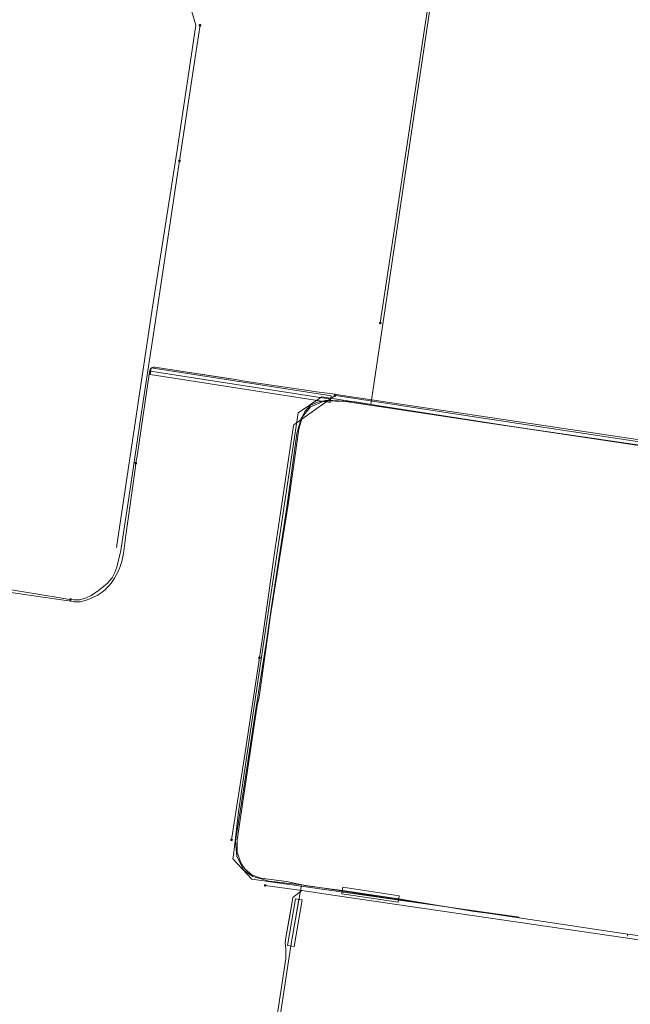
# Model space of a CAD drawing. Header units: metres. Extents: x 124576 to 133557, y 395865 to 402386.
# Tile 153 of 256: x 126419 to 126510, y 399805 to 399952. Entities that reach past the tile are written whole.
import ezdxf

# ---------------------------------------------------------------- set-up
doc = ezdxf.new("R2010")
doc.units = ezdxf.units.M
doc.header["$MEASUREMENT"] = 0
for name, color, linetype, lineweight, true_color in [('LG_Datatransport', 3, 'Continuous', 13, 0x00ff00), ('LG_Datatransport_Reggefiber_Operator_BV', 3, 'Continuous', 13, 0x00ff00), ('LG_Datatransport_Ziggo_BV', 3, 'Continuous', 13, 0x00ff00), ('LG_Laag_Spanning_Enexis_Netbeheer_BV', 7, 'Continuous', 13, 0x960000), ('LG_Midden_Spanning_Enexis_Netbeheer_BV', 7, 'Continuous', 13, 0xd20000), ('LG_unet-4_Brabant_Water', 5, 'Continuous', 13, 0x0000ff)]:
    doc.layers.add(name, color=color, linetype=linetype, lineweight=lineweight, true_color=true_color)
doc.layers.add('LG_Laag_Spanning_P_Enexis_Netbeheer_BV', color=7, linetype='Continuous', lineweight=0)
doc.layers.add('LG_Midden_Spanning_P_Enexis_Netbeheer_BV', color=7, linetype='Continuous', lineweight=0)

# ---------------------------------------------------------------- blocks, each defined once
blk = doc.blocks.new('Mof')
at = {"layer": 'LG_Laag_Spanning_P_Enexis_Netbeheer_BV'}
h = blk.add_hatch(color=256, dxfattribs=at)
edge = h.paths.add_edge_path()
edge.add_arc((0, 0), 2, 0, 360)
blk = doc.blocks.new('Mof_1')
at = {"layer": 'LG_Midden_Spanning_P_Enexis_Netbeheer_BV'}
h = blk.add_hatch(color=256, dxfattribs=at)
edge = h.paths.add_edge_path()
edge.add_arc((0, 0), 2, 0, 360)

msp = doc.modelspace()

# ---------------------------------------------------------------- linework, layer by layer
at = {"layer": 'LG_Datatransport', "flags": 128}
for points in [[(126465.39, 399895.77), (126438.47, 399899.94), (126438.31, 399898.95), (126465.24, 399894.78), (126465.39, 399895.77)], [(126459.84, 399813.45), (126461.05, 399820.42), (126460.07, 399820.59), (126458.86, 399813.63), (126459.84, 399813.45)]]:
    msp.add_lwpolyline(points, dxfattribs=at)
at = {"layer": 'LG_Datatransport_Reggefiber_Operator_BV'}
for p, q in [((126468.98, 399894.88), (126474.36, 399893.96)), ((126474.36, 399893.96), (126476.05, 399893.73)), ((126454.6, 399850.7), (126456.13, 399861.44)), ((126453.08, 399841.09), (126454.34, 399849.46)), ((126454.34, 399849.46), (126454.6, 399850.7)), ((126466.98, 399821.33), (126467.13, 399822.32)), ((126466.98, 399821.33), (126475.4, 399820.06)), ((126467.13, 399822.32), (126475.55, 399821.05)), ((126475.4, 399820.06), (126475.55, 399821.05)), ((126485.03, 399819.01), (126486.84, 399818.71)), ((126486.84, 399818.71), (126492.12, 399818.06))]:
    msp.add_line(p, q, dxfattribs=at)
at = {"layer": 'LG_Datatransport_Reggefiber_Operator_BV', "flags": 128}
for points in [[(126456.13, 399861.44), (126456.27, 399862.63), (126457.33, 399869.18), (126458.93, 399879.51), (126460.53, 399890.77), (126461.12, 399892.65), (126461.46, 399893.41), (126461.82, 399893.84), (126462.28, 399894.38), (126463.34, 399894.79), (126464.79, 399895.12), (126468.98, 399894.88)], [(126453.08, 399841.09), (126451.34, 399829.35), (126451.34, 399827.5), (126451.91, 399825.88), (126452.46, 399825.05), (126453.52, 399824.18), (126454.87, 399823.67), (126458.68, 399823.15)], [(126458.68, 399823.15), (126461.7, 399822.51), (126467.06, 399821.83), (126475.47, 399820.56), (126485.03, 399819.01)]]:
    msp.add_lwpolyline(points, dxfattribs=at)
at = {"layer": 'LG_Datatransport_Ziggo_BV'}
for p, q in [((126438.39, 399899.45), (126465.32, 399895.27)), ((126468.19, 399894.83), (126467.53, 399894.93)), ((126472.84, 399894.13), (126468.19, 399894.83)), ((126477.14, 399893.48), (126472.84, 399894.13)), ((126483.07, 399892.58), (126477.14, 399893.48)), ((126488.3, 399891.79), (126483.07, 399892.58)), ((126494.04, 399890.93), (126488.3, 399891.79)), ((126520.55, 399886.92), (126494.04, 399890.93)), ((126456.63, 399865.22), (126455.64, 399858.8)), ((126455.64, 399858.8), (126454.7, 399852.77)), ((126454.7, 399852.77), (126453.76, 399846.64)), ((126453.76, 399846.64), (126452.15, 399836.22)), ((126452.15, 399836.22), (126451.36, 399831.12)), ((126460.94, 399822.65), (126464.65, 399822.1)), ((126464.65, 399822.1), (126472.32, 399820.95)), ((126460.56, 399820.5), (126459.35, 399813.54)), ((126472.32, 399820.95), (126478.04, 399820.08)), ((126478.04, 399820.08), (126482.75, 399819.37)), ((126482.75, 399819.37), (126483.32, 399819.28)), ((126483.32, 399819.28), (126487.52, 399818.65)), ((126487.52, 399818.65), (126488.46, 399818.51)), ((126488.46, 399818.51), (126494.15, 399817.65)), ((126494.15, 399817.65), (126509.73, 399815.3)), ((126509.68, 399815), (126509.73, 399815.3)), ((126509.73, 399815.3), (126521.13, 399813.69))]:
    msp.add_line(p, q, dxfattribs=at)
at = {"layer": 'LG_Datatransport_Ziggo_BV', "flags": 128}
for points in [[(126467.53, 399894.93), (126464.41, 399895.02), (126462.28, 399894.11), (126460.89, 399892.37), (126460.24, 399890.13), (126458.77, 399879.11), (126456.63, 399865.22)], [(126451.36, 399831.12), (126451.07, 399829.19), (126451.27, 399826.89), (126452.31, 399824.86), (126453.67, 399823.9), (126456.12, 399823.22), (126460.94, 399822.65)], [(126460.94, 399822.65), (126459.35, 399813.54), (126454.54, 399781.75)]]:
    msp.add_lwpolyline(points, dxfattribs=at)
at = {"layer": 'LG_Laag_Spanning_Enexis_Netbeheer_BV'}
for p, q in [((126461.02, 399821.82), (126455.51, 399822.59)), ((126459.65, 399820.74), (126458.62, 399814.8))]:
    msp.add_line(p, q, dxfattribs=at)
at = {"layer": 'LG_Laag_Spanning_Enexis_Netbeheer_BV', "flags": 128}
for points in [[(126472.72, 399906.64), (126475.04, 399922.04), (126476.94, 399934.72), (126478.93, 399947.95), (126480.62, 399959.14), (126482.82, 399973.82), (126484.7, 399986.42), (126485.03, 399988.58)], [(126472.72, 399906.64), (126475.04, 399922.04), (126476.94, 399934.72), (126478.93, 399947.95), (126480.62, 399959.14)], [(126472.72, 399906.64), (126475.04, 399922.04), (126476.94, 399934.72), (126478.93, 399947.95), (126480.62, 399959.14)], [(126416.35, 399866.95), (126424.85, 399865.57), (126426.27, 399865.34), (126426.4, 399865.32), (126426.89, 399865.26), (126427.52, 399865.27), (126427.75, 399865.29), (126428.67, 399865.5), (126429.51, 399865.93), (126430.58, 399866.68), (126431.1, 399867.07), (126431.92, 399867.75), (126431.95, 399867.78), (126432.6, 399868.52), (126432.64, 399868.57), (126433.04, 399869.33), (126433.32, 399870.15), (126433.6, 399871.17), (126433.92, 399872.65), (126434.27, 399874.99), (126434.91, 399879.22), (126435.61, 399883.84), (126436.93, 399892.6), (126438.32, 399901.77), (126439.01, 399906.33), (126439.76, 399911.3), (126442.41, 399928.93), (126442.7, 399930.86), (126445.29, 399947.97), (126445.77, 399951.13)], [(126442.7, 399930.86), (126445.29, 399947.97), (126445.77, 399951.13)], [(126416.35, 399866.95), (126424.85, 399865.57), (126426.27, 399865.34), (126426.4, 399865.32), (126426.89, 399865.26), (126427.52, 399865.27), (126427.75, 399865.29), (126428.67, 399865.5), (126429.51, 399865.93), (126430.58, 399866.68), (126431.1, 399867.07), (126431.92, 399867.75), (126431.95, 399867.78), (126432.6, 399868.52), (126432.64, 399868.57), (126433.04, 399869.33), (126433.32, 399870.15), (126433.6, 399871.17), (126433.92, 399872.65), (126434.27, 399874.99), (126434.91, 399879.22), (126435.61, 399883.84), (126436.93, 399892.6), (126438.32, 399901.77), (126439.01, 399906.33), (126439.76, 399911.3), (126442.41, 399928.93), (126442.7, 399930.86)], [(126426.4, 399865.32), (126426.89, 399865.26), (126427.52, 399865.27), (126427.75, 399865.29), (126428.67, 399865.5), (126429.51, 399865.93), (126430.58, 399866.68), (126431.1, 399867.07), (126431.92, 399867.75), (126431.95, 399867.78), (126432.6, 399868.52), (126432.64, 399868.57), (126433.04, 399869.33), (126433.32, 399870.15), (126433.6, 399871.17), (126433.92, 399872.65), (126434.27, 399874.99), (126434.91, 399879.22), (126435.61, 399883.84), (126436.93, 399892.6), (126438.32, 399901.77), (126439.01, 399906.33), (126439.76, 399911.3), (126442.41, 399928.93), (126442.7, 399930.86)], [(126450.49, 399829.4), (126452.5, 399842.46), (126454.22, 399853.65), (126454.66, 399856.61), (126455.1, 399859.58), (126456.93, 399872.31), (126457.8, 399878.25), (126459.77, 399891.3), (126459.77, 399891.31), (126459.79, 399891.44), (126465.97, 399895.8), (126466.1, 399895.78), (126486.14, 399892.71), (126490.09, 399892.11), (126529.6, 399886.16), (126531.68, 399885.84), (126533.14, 399887.26), (126533.16, 399887.34), (126533.2, 399887.71), (126533.4, 399889.35)], [(126450.49, 399829.4), (126452.5, 399842.46), (126454.22, 399853.65), (126454.66, 399856.61), (126455.1, 399859.58), (126456.93, 399872.31), (126457.8, 399878.25), (126459.77, 399891.3), (126459.77, 399891.31), (126459.79, 399891.44), (126465.97, 399895.8), (126466.1, 399895.78), (126486.14, 399892.71), (126490.09, 399892.11), (126529.6, 399886.16), (126531.68, 399885.84), (126532.02, 399885.77), (126532.95, 399884.77), (126533.01, 399884.48), (126532.98, 399884.31)], [(126454.66, 399856.61), (126455.1, 399859.58), (126456.93, 399872.31), (126457.8, 399878.25), (126459.77, 399891.3), (126459.77, 399891.31), (126459.79, 399891.44), (126465.97, 399895.8), (126466.1, 399895.78), (126486.14, 399892.71), (126490.09, 399892.11), (126529.6, 399886.16), (126531.68, 399885.84), (126533.14, 399887.26), (126533.16, 399887.34), (126533.2, 399887.71), (126533.4, 399889.35)], [(126454.66, 399856.61), (126455.1, 399859.58), (126456.93, 399872.31), (126457.8, 399878.25), (126459.77, 399891.3), (126459.77, 399891.31), (126459.79, 399891.44), (126465.97, 399895.8)], [(126465.97, 399895.8), (126466.1, 399895.78), (126486.14, 399892.71), (126490.09, 399892.11), (126529.6, 399886.16), (126531.68, 399885.84), (126533.14, 399887.26), (126533.16, 399887.34), (126533.2, 399887.71), (126533.4, 399889.35)], [(126465.97, 399895.8), (126466.1, 399895.78), (126486.14, 399892.71), (126490.09, 399892.11), (126529.6, 399886.16), (126531.68, 399885.84)], [(126406.14, 399868.6), (126408.24, 399868.26), (126413.65, 399867.39), (126416.35, 399866.95), (126424.85, 399865.57), (126426.27, 399865.34), (126426.4, 399865.32)], [(126416.35, 399866.95), (126424.85, 399865.57), (126426.27, 399865.34), (126426.4, 399865.32)], [(126450.49, 399829.4), (126452.5, 399842.46), (126454.22, 399853.65), (126454.66, 399856.61)], [(126511.56, 399771.62), (126511.63, 399772.07), (126512.24, 399772.51), (126512.35, 399772.49), (126512.86, 399772.41), (126514.24, 399772.2), (126516.37, 399773.72), (126516.38, 399773.8), (126517.19, 399779.25), (126519.93, 399797.72), (126520.44, 399801.16), (126520.78, 399803.47), (126520.8, 399803.62), (126520.84, 399803.75), (126521.27, 399805), (126522.16, 399810.84), (126520.49, 399813.12), (126520.03, 399813.19), (126514.12, 399814.05), (126495.7, 399816.75), (126465.64, 399821.14), (126461.02, 399821.82), (126455.51, 399822.59)], [(126520.84, 399803.75), (126521.27, 399805), (126522.16, 399810.84), (126520.49, 399813.12), (126520.03, 399813.19), (126514.12, 399814.05), (126495.7, 399816.75), (126465.64, 399821.14), (126461.02, 399821.82), (126459.65, 399820.78), (126459.65, 399820.74), (126458.62, 399814.8), (126458.52, 399813.97), (126458.58, 399813.1), (126458.62, 399812), (126458.61, 399811.66), (126457.18, 399802.15)], [(126520.84, 399803.75), (126521.27, 399805), (126522.16, 399810.84), (126520.49, 399813.12), (126520.03, 399813.19), (126514.12, 399814.05), (126495.7, 399816.75), (126465.64, 399821.14), (126461.02, 399821.82), (126459.65, 399820.78), (126459.65, 399820.74), (126458.62, 399814.8), (126458.52, 399813.97), (126458.58, 399813.1), (126458.62, 399812), (126458.61, 399811.66), (126457.18, 399802.15)], [(126461.02, 399821.82), (126459.65, 399820.78), (126459.65, 399820.74)], [(126522.16, 399810.84), (126520.49, 399813.12), (126520.03, 399813.19), (126514.12, 399814.05), (126495.7, 399816.75), (126465.64, 399821.14), (126461.02, 399821.82)], [(126459.65, 399820.74), (126459.13, 399817.77), (126458.62, 399814.8)], [(126459.65, 399820.74), (126459.13, 399817.77), (126458.62, 399814.8)], [(126459.65, 399820.74), (126459.13, 399817.77), (126458.62, 399814.8)], [(126458.62, 399814.8), (126458.52, 399813.97), (126458.58, 399813.1), (126458.62, 399812), (126458.61, 399811.66), (126457.18, 399802.15), (126453.14, 399775.18), (126446.16, 399728.6)]]:
    msp.add_lwpolyline(points, dxfattribs=at)
at = {"layer": 'LG_Midden_Spanning_Enexis_Netbeheer_BV', "flags": 128}
for points in [[(126436.19, 399885.69), (126436.24, 399886.04), (126436.35, 399886.74), (126438.18, 399899.01), (126438.25, 399899.49), (126438.27, 399899.6), (126438.31, 399899.7), (126438.37, 399899.79), (126438.54, 399899.96), (126438.75, 399900.04), (126438.88, 399900.05), (126439.01, 399900.04), (126439.33, 399899.99), (126450.76, 399898.22), (126452.73, 399897.92), (126461.23, 399896.66), (126462.22, 399896.51), (126463.21, 399896.37), (126465.97, 399895.99), (126466.14, 399895.97), (126467.77, 399895.72), (126491.15, 399892.22), (126512.21, 399889.06)], [(126436.19, 399885.69), (126436.24, 399886.04), (126436.35, 399886.74), (126438.18, 399899.01), (126438.25, 399899.49), (126438.27, 399899.6), (126438.31, 399899.7), (126438.37, 399899.79), (126438.54, 399899.96), (126438.75, 399900.04), (126438.88, 399900.05)], [(126438.88, 399900.05), (126439.01, 399900.04), (126439.33, 399899.99), (126450.31, 399898.29), (126450.76, 399898.22), (126452.73, 399897.92), (126461.23, 399896.66), (126462.22, 399896.51)], [(126438.88, 399900.05), (126439.01, 399900.04), (126439.33, 399899.99), (126450.31, 399898.29), (126450.76, 399898.22), (126452.73, 399897.92), (126461.23, 399896.66), (126462.22, 399896.51)], [(126438.88, 399900.05), (126439.01, 399900.04), (126439.33, 399899.99), (126450.31, 399898.29), (126450.76, 399898.22), (126452.73, 399897.92), (126461.23, 399896.66), (126462.22, 399896.51)], [(126438.88, 399900.05), (126439.01, 399900.04), (126439.33, 399899.99), (126450.76, 399898.22), (126452.73, 399897.92), (126461.23, 399896.66), (126462.22, 399896.51)], [(126462.22, 399896.51), (126463.21, 399896.37), (126465.97, 399895.99), (126466.14, 399895.97), (126467.77, 399895.72), (126491.15, 399892.22), (126512.21, 399889.06), (126530.76, 399886.28), (126531.7, 399886.17), (126532.24, 399886.11), (126532.49, 399886.08), (126532.6, 399886.07), (126533.03, 399886.08), (126533.17, 399886.11), (126533.34, 399886.19), (126533.75, 399886.44)], [(126408.63, 399867.67), (126422.26, 399865.67), (126426.78, 399865.01), (126426.96, 399864.98), (126427.39, 399864.95), (126427.82, 399864.98), (126427.85, 399864.99), (126428.6, 399865.16), (126429.32, 399865.42), (126429.72, 399865.59), (126430.48, 399865.97), (126430.54, 399866.01), (126431.13, 399866.41), (126431.67, 399866.88), (126431.79, 399866.99), (126432.22, 399867.45), (126432.62, 399867.95), (126432.98, 399868.48), (126433.04, 399868.58), (126433.43, 399869.31), (126433.47, 399869.39), (126433.73, 399870), (126433.77, 399870.1), (126433.93, 399870.53), (126434.06, 399870.97), (126434.26, 399871.92), (126434.41, 399872.96), (126434.7, 399874.94), (126435.18, 399878.43), (126436.06, 399884.77), (126436.19, 399885.69)], [(126408.63, 399867.67), (126422.26, 399865.67), (126426.78, 399865.01), (126426.96, 399864.98), (126427.39, 399864.95), (126427.82, 399864.98), (126427.85, 399864.99), (126428.6, 399865.16), (126429.32, 399865.42), (126429.72, 399865.59), (126430.48, 399865.97), (126430.54, 399866.01), (126431.13, 399866.41), (126431.67, 399866.88), (126431.79, 399866.99), (126432.22, 399867.45), (126432.62, 399867.95), (126432.98, 399868.48), (126433.04, 399868.58), (126433.43, 399869.31), (126433.47, 399869.39), (126433.73, 399870), (126433.77, 399870.1), (126433.93, 399870.53), (126434.06, 399870.97), (126434.26, 399871.92), (126434.41, 399872.96), (126434.7, 399874.94), (126435.18, 399878.43), (126436.06, 399884.77), (126436.19, 399885.69)]]:
    msp.add_lwpolyline(points, dxfattribs=at)
at = {"layer": 'LG_unet-4_Brabant_Water'}
msp.add_line((126480.59, 399956.63), (126471.3, 399894.46), dxfattribs=at)
at = {"layer": 'LG_unet-4_Brabant_Water', "flags": 128}
for points in [[(126433.3, 399873.08), (126438.6, 399908.73), (126442.38, 399932.48), (126445.14, 399951.14), (126445.14, 399951.14), (126443.85, 399955.6), (126439.95, 399958.1), (126439.95, 399958.1), (126424.47, 399960.39)], [(126471.3, 399894.46), (126463.97, 399895.6), (126460.47, 399893.22), (126454.49, 399853.4)], [(126532.03, 399885.28), (126522.82, 399886.75), (126493.12, 399891.08), (126471.3, 399894.46)], [(126454.49, 399853.4), (126451.53, 399833.59), (126450.78, 399827.1), (126450.7, 399826.58), (126453.53, 399823.53), (126493.51, 399817.82)]]:
    msp.add_lwpolyline(points, dxfattribs=at)

# ---------------------------------------------------------------- block references
at = {"layer": 'LG_Laag_Spanning_P_Enexis_Netbeheer_BV', "xscale": 0.1, "yscale": 0.1, "zscale": 0.1, "rotation": 359}
for p in [(126445.77, 399951.13), (126442.7, 399930.86), (126472.72, 399906.64), (126472.72, 399906.64), (126454.66, 399856.61), (126450.49, 399829.4), (126450.49, 399829.4)]:
    msp.add_blockref('Mof', p, dxfattribs=at)
at = {"layer": 'LG_Laag_Spanning_P_Enexis_Netbeheer_BV', "xscale": 0.1, "yscale": 0.1, "zscale": 0.1}
for p in [(126465.97, 399895.8), (126426.4, 399865.32), (126455.51, 399822.59)]:
    msp.add_blockref('Mof', p, dxfattribs=at)
at = {"layer": 'LG_Midden_Spanning_P_Enexis_Netbeheer_BV', "xscale": 0.1, "yscale": 0.1, "zscale": 0.1, "rotation": 359}
msp.add_blockref('Mof_1', (126436.19, 399885.69), dxfattribs=at)

doc.saveas('drawing.dxf')
